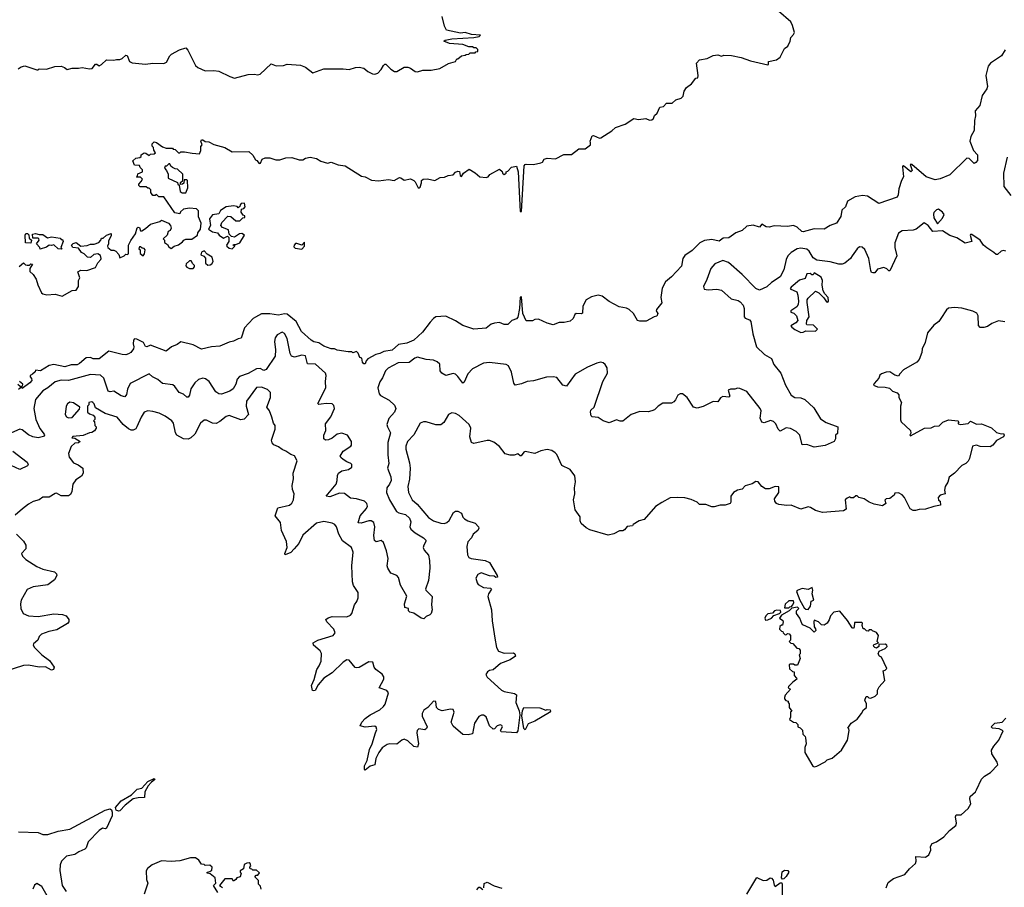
# Model space of a CAD drawing. Extents: x 2240384 to 2404287, y 351326 to 526670.
# Tile 212 of 256: x 2305924 to 2313992, y 467420 to 474532. Entities that reach past the tile are written whole.
import ezdxf

# ---------------------------------------------------------------- set-up
doc = ezdxf.new("R2010")
doc.units = 0

msp = doc.modelspace()

# ---------------------------------------------------------------- linework, layer by layer
at = {"layer": '0CON20XD'}
for points in [[(2305911.7, 474128.3), (2305935, 474146.7), (2305965, 474153.3), (2306065, 474120), (2306075, 474120), (2306085, 474130), (2306145, 474126.2), (2306212.3, 474147.7), (2306265, 474150), (2306290.7, 474140.7), (2306313.8, 474123.8), (2306353.6, 474133.6), (2306405, 474133.3), (2306435, 474140), (2306495, 474128), (2306516.9, 474133.1), (2306545, 474166.7), (2306555, 474167.5), (2306575, 474153.8), (2306594.3, 474165.7), (2306635, 474203.8), (2306695, 474200), (2306717, 474207), (2306745, 474206.7), (2306765, 474213.3), (2306795, 474242.5), (2306805, 474237.5), (2306825, 474190), (2306845, 474178.8), (2306955, 474166.2), (2307015, 474176), (2307105, 474173.3), (2307126.7, 474185), (2307153.3, 474235), (2307169.3, 474250.7), (2307232.5, 474285), (2307285, 474300), (2307301.2, 474281.2), (2307365.9, 474155.9), (2307385, 474138.8), (2307445, 474113.3), (2307515, 474116.7), (2307555, 474111.2), (2307646.1, 474066.1), (2307685, 474053.8), (2307795, 474083.3), (2307845, 474086.7), (2307875, 474080), (2307895, 474086.7), (2307985, 474171.2), (2308025, 474153.8), (2308085, 474156.7), (2308115, 474166.7), (2308225, 474160), (2308265, 474143.3), (2308325, 474097.5), (2308415, 474130), (2308478.3, 474128.3), (2308575, 474130), (2308625, 474122.5), (2308675, 474140), (2308705, 474143.3), (2308743.6, 474133.6), (2308776.4, 474106.4), (2308815, 474087.5), (2308835, 474086.7), (2308857.5, 474095), (2308885, 474123.3), (2308905, 474156.7), (2308915, 474166.7), (2308925, 474167.5), (2308965, 474127.5), (2308995, 474107.5), (2309015, 474107.5), (2309075, 474142.5), (2309105, 474143.3), (2309127.5, 474135), (2309165, 474106.7), (2309185, 474103.3), (2309227, 474117), (2309295, 474117.5), (2309367, 474133), (2309438.3, 474171.7), (2309495, 474190), (2309505, 474210), (2309515, 474210), (2309543, 474237), (2309575, 474240), (2309583, 474247), (2309605, 474250), (2309615, 474260), (2309655, 474260), (2309661.7, 474268.3), (2309678.3, 474271.7), (2309678.3, 474288.3), (2309665, 474300), (2309645, 474300), (2309635, 474310), (2309605, 474310), (2309555, 474327.5), (2309445, 474337.5), (2309400, 474355), (2309410, 474365), (2309465, 474374), (2309645, 474386.7), (2309690, 474395), (2309700, 474405), (2309625, 474412), (2309575, 474425.8), (2309535, 474421.4), (2309422.5, 474445), (2309405, 474480), (2309387, 474557)], [(2311913.3, 474195), (2312055, 474163.3), (2312060, 474165), (2312060, 474190), (2312125, 474203.3), (2312156.4, 474223.6), (2312190, 474295), (2312217.5, 474315), (2312237.5, 474355), (2312243, 474387), (2312265, 474410), (2312271.7, 474428.3), (2312257.5, 474485), (2312242.5, 474515), (2312141.7, 474601.7)], [(2305920, 472510), (2305955, 472540), (2305973, 472523), (2305985, 472520), (2306005, 472520), (2306015, 472530), (2306028.3, 472528.3), (2306008.3, 472491.7), (2306008.3, 472468.3), (2306035, 472442.5), (2306060, 472405), (2306071.7, 472358.3), (2306102.5, 472292.5), (2306114, 472284), (2306146.4, 472276.4), (2306215, 472283.3), (2306273, 472267), (2306355, 472312.5), (2306385.8, 472314.2), (2306405.8, 472344.2), (2306407, 472393), (2306417, 472417), (2306400, 472465), (2306425, 472477.5), (2306473, 472477), (2306545, 472500), (2306565, 472540), (2306590, 472565), (2306592.5, 472575), (2306585, 472600), (2306565, 472612.5), (2306533, 472607), (2306505, 472582.5), (2306480, 472585), (2306453, 472613), (2306430, 472625), (2306405, 472660), (2306360, 472665), (2306350, 472685), (2306361.7, 472698.3), (2306386.4, 472706.4), (2306425, 472676.7), (2306478.3, 472681.7), (2306505, 472692.5), (2306535, 472692.5), (2306573, 472707), (2306590, 472725), (2306595, 472740), (2306608.3, 472741.7), (2306635, 472766.7), (2306675, 472780), (2306675, 472760), (2306650.7, 472719.3), (2306652.5, 472695), (2306643.3, 472675), (2306646.7, 472665), (2306675, 472643.3), (2306695, 472643.3), (2306712.5, 472635), (2306736.1, 472606.1), (2306745, 472580), (2306780, 472595), (2306795, 472610), (2306805, 472607.5), (2306816.1, 472613.9), (2306816.7, 472685), (2306835, 472722.5), (2306873.6, 472776.4), (2306887.5, 472825), (2306895, 472832.5), (2306905, 472827.5), (2306915, 472800), (2306925, 472800), (2306955, 472820), (2306995, 472856.7), (2307072.5, 472877.5), (2307085, 472887.5), (2307143.6, 472863.6), (2307160, 472845), (2307166.4, 472823.6), (2307157.5, 472805), (2307140, 472795), (2307132.5, 472765), (2307100, 472735), (2307110, 472725), (2307110, 472705), (2307135, 472690), (2307145, 472670), (2307165, 472657.5), (2307190, 472675), (2307225, 472687.5), (2307259.3, 472710.7), (2307270, 472725), (2307285, 472732.5), (2307335, 472733.3), (2307380, 472765), (2307383.9, 472786.1), (2307406.7, 472815), (2307410, 472865), (2307390, 472915), (2307390, 472965), (2307371.7, 472981.7), (2307315, 472987.5), (2307265, 472980), (2307241.7, 472958.3), (2307235, 472940), (2307195, 472950), (2307105, 473080), (2307065, 473080), (2307045, 473100), (2307035, 473090), (2307015, 473090), (2307000, 473115), (2306998.3, 473138.3), (2306985, 473150), (2306975, 473150), (2306961.7, 473161.7), (2306911.7, 473161.7), (2306901.7, 473171.7), (2306900, 473185), (2306920, 473205), (2306930, 473225), (2306915, 473240), (2306885, 473240), (2306880, 473245), (2306888.3, 473251.7), (2306891.7, 473268.3), (2306930, 473285), (2306931.7, 473301.7), (2306911.7, 473321.7), (2306907, 473337), (2306865, 473340), (2306850, 473375), (2306875, 473397.5), (2306908.3, 473401.7), (2306918.3, 473411.7), (2306920, 473425), (2306945, 473440), (2306958.3, 473438.3), (2306985, 473420), (2306995, 473430), (2307027, 473433), (2307038.3, 473441.7), (2307023, 473463), (2307020, 473485), (2307010, 473495), (2307010, 473515), (2307025, 473530), (2307046.2, 473526.2), (2307095, 473490), (2307125, 473480), (2307175, 473480), (2307181.7, 473471.7), (2307198.3, 473468.3), (2307225, 473440), (2307235, 473440), (2307245, 473450), (2307275, 473450), (2307337, 473437), (2307396.7, 473433.3), (2307409.3, 473460.7), (2307408.3, 473491.7), (2307420, 473505), (2307407.5, 473535), (2307413.9, 473546.1), (2307425, 473546.7), (2307445, 473532.5), (2307475, 473530), (2307515, 473510), (2307605, 473483.3), (2307665, 473448), (2307801.7, 473451.7), (2307835, 473422.5), (2307855, 473382.5), (2307866.7, 473376.7), (2307885, 473352.5), (2307896.7, 473355), (2307910.7, 473389.3), (2307935, 473398.8), (2307975, 473400), (2308023.6, 473383.6), (2308055, 473382.5), (2308105, 473400), (2308155, 473402.5), (2308215, 473383.3), (2308245, 473383.3), (2308265, 473396.2), (2308305, 473404), (2308355, 473393.8), (2308392.7, 473372.7), (2308445, 473357.1), (2308475, 473364), (2308533, 473343), (2308590, 473335), (2308725, 473250), (2308755, 473243.3), (2308807, 473217), (2308865, 473210), (2308945, 473223.3), (2308993.6, 473213.6), (2309035, 473237.5), (2309047, 473237), (2309075, 473217.5), (2309125, 473226.7), (2309152.5, 473215), (2309165, 473202.5), (2309190, 473155), (2309197, 473153), (2309205, 473160), (2309217.5, 473195), (2309217.5, 473215), (2309230, 473225), (2309265, 473226.2), (2309326.2, 473213.8), (2309370.7, 473239.3), (2309405, 473241.2), (2309435, 473253.8), (2309475, 473260), (2309495, 473282.5), (2309515, 473290), (2309528.3, 473288.3), (2309532.5, 473255), (2309545, 473247.5), (2309560, 473275), (2309606.4, 473306.4), (2309655, 473276.7), (2309693.9, 473243.9), (2309745, 473237.5), (2309762.5, 473245), (2309776.4, 473263.6), (2309855, 473306.7), (2309878.3, 473288.3), (2309880, 473275), (2309895, 473262.5), (2309910, 473275), (2309910, 473285), (2309925, 473290), (2309955, 473322.5), (2309995, 473332.5), (2310007.2, 473285), (2310025, 472960), (2310035, 472960), (2310058.6, 473335), (2310065, 473346.2), (2310075, 473348.8), (2310135, 473345.8), (2310195, 473357.5), (2310207.5, 473365), (2310221.7, 473388.3), (2310245, 473396.2), (2310315, 473392.5), (2310383, 473427), (2310445, 473427.5), (2310505, 473472.5), (2310557, 473473), (2310600, 473505), (2310602.5, 473525), (2310597.5, 473535), (2310615, 473580), (2310625, 473582.5), (2310675, 473560), (2310687, 473563), (2310775, 473621.2), (2310805, 473649.2), (2310883.9, 473676.1), (2310955, 473722.5), (2310995, 473713.3), (2311055, 473722.5), (2311085, 473707.5), (2311105, 473710), (2311117.7, 473722.3), (2311125, 473747.5), (2311147.5, 473765), (2311170, 473815), (2311200.7, 473819.3), (2311225, 473847.5), (2311271.7, 473848.3), (2311300, 473875), (2311345, 473890), (2311360, 473905), (2311370, 473945), (2311387.5, 473975), (2311427.5, 474005), (2311465, 474052.5), (2311480, 474055), (2311483.3, 474075), (2311470, 474175), (2311495, 474203.3), (2311555.8, 474214.2), (2311605, 474238.8), (2311645, 474243.3), (2311675, 474233.3), (2311695, 474240), (2311757.7, 474237.7), (2311835, 474222.5), (2311913.3, 474195)], [(2313997.5, 474285), (2313969.2, 474235), (2313936.4, 474213.6), (2313879.2, 474175), (2313859.3, 474150.7), (2313840.6, 474075), (2313852.9, 473985), (2313848.6, 473965), (2313810.5, 473909.5), (2313790.7, 473829.3), (2313753.8, 473785), (2313756.2, 473745), (2313746.7, 473705), (2313746.2, 473625), (2313716.2, 473575), (2313710, 473535), (2313740.5, 473460.5), (2313771.2, 473425), (2313771.7, 473378.3), (2313759.3, 473360.7), (2313745, 473352.5), (2313704.3, 473394.3), (2313685, 473395.8), (2313545, 473261.2), (2313465, 473228.7), (2313425, 473220), (2313352.6, 473242.6), (2313235, 473345.6), (2313220, 473345), (2313237.5, 473295), (2313226, 473284), (2313166.2, 473335), (2313157.5, 473332.5), (2313156.7, 473325), (2313166.7, 473245), (2313148.9, 473215), (2313126.9, 473145), (2313123.3, 473095), (2313115, 473077.5), (2312965, 473026.2), (2312870, 473085), (2312830.9, 473090.9), (2312770.6, 473079.4), (2312707.1, 473045), (2312690.7, 472999.3), (2312659.3, 472970.7), (2312651.7, 472918.3), (2312615.9, 472864.1), (2312564.2, 472845.8), (2312515.8, 472814.2), (2312432.9, 472817.1), (2312345, 472793.5), (2312333.8, 472795), (2312295, 472830), (2312265, 472844.4), (2312215, 472836), (2312106.4, 472843.6), (2312065, 472830), (2312040, 472835), (2312005, 472856.7), (2311985, 472832.5), (2311935, 472848), (2311881.2, 472838.8), (2311845, 472804.3), (2311793.3, 472785), (2311735, 472743.3), (2311689.5, 472740.5), (2311655, 472716), (2311595, 472729.4), (2311535, 472721.9), (2311497.8, 472702.2), (2311435, 472641.4), (2311375, 472600), (2311358.1, 472575), (2311347.8, 472512.2), (2311265, 472423.1), (2311216.6, 472383.4), (2311188, 472332), (2311178.1, 472255), (2311185, 472210), (2311143, 472157), (2311140, 472145), (2311152.5, 472125), (2311145, 472102.5), (2311123, 472097), (2311058.3, 472061.7), (2311005, 472061.2), (2310985, 472066.7), (2310952.7, 472122.7), (2310917.4, 472157.4), (2310895, 472168.2), (2310835, 472179.2), (2310755, 472222.8), (2310696.3, 472266.3), (2310665, 472273.6), (2310609.6, 472260.4), (2310565.3, 472234.7), (2310538.8, 472185), (2310536.1, 472126.1), (2310525, 472120), (2310485, 472123.3), (2310473.8, 472115), (2310457.9, 472082.1), (2310435, 472060.8), (2310385, 472050.8), (2310345, 472050.6), (2310295, 472031.4), (2310245, 472045.5), (2310175, 472076.5), (2310145.7, 472074.3), (2310125, 472064.2), (2310075, 472063.3), (2310047.2, 472125), (2310035, 472260), (2310025, 472257.5), (2310019.2, 472165), (2310005, 472094), (2309995, 472081.2), (2309957.5, 472065), (2309925, 472034.3), (2309895, 472032.9), (2309855, 472050), (2309815.7, 472045.7), (2309786.2, 472035), (2309746.7, 472003.3), (2309645, 471994), (2309555, 472026.2), (2309495, 472063.5), (2309415, 472102), (2309335, 472095.8), (2309315, 472084), (2309288.5, 472051.5), (2309225, 471969.5), (2309155, 471906.2), (2309095, 471879.6), (2309029.3, 471870.7), (2308975, 471824.1), (2308909.1, 471810.9), (2308875, 471794.6), (2308841.8, 471788.2), (2308777.1, 471752.9), (2308763.9, 471736.1), (2308755, 471710), (2308745, 471710), (2308733.6, 471723.6), (2308727.5, 471757.5), (2308711.7, 471761.7), (2308698.3, 471798.3), (2308685, 471812.5), (2308655, 471800), (2308645, 471810), (2308615, 471810), (2308525, 471824.3), (2308503.1, 471833.1), (2308475, 471833.6), (2308416.7, 471855), (2308375, 471884), (2308335, 471891.8), (2308311.4, 471905), (2308233.1, 471975), (2308189.4, 472059.4), (2308115, 472119.5), (2308095, 472121.2), (2308045, 472109.5), (2307975, 472120), (2307905, 472121.5), (2307855, 472094.4), (2307836.9, 472083.1), (2307767.1, 472005), (2307737.5, 471922.5), (2307713.1, 471916.9), (2307675, 471895.8), (2307640.3, 471889.7), (2307565, 471856), (2307495, 471851.2), (2307415, 471831.2), (2307346.4, 471866.4), (2307245, 471892), (2307215, 471870), (2307169.3, 471850.7), (2307123.8, 471816.2), (2306995, 471864), (2306965, 471850), (2306955, 471852.5), (2306937.5, 471885), (2306885, 471913.3), (2306865, 471916.7), (2306856.7, 471905), (2306853.8, 471875), (2306860.7, 471850.7), (2306858, 471835), (2306834, 471805), (2306815, 471792.9), (2306795, 471786), (2306765, 471788.8), (2306655, 471816.2), (2306575, 471753.3), (2306525, 471753.3), (2306503, 471763), (2306468.8, 471761.2), (2306415, 471712.5), (2306395, 471702.5), (2306345, 471704)], [(2307285, 473112.5), (2307302.5, 473155), (2307300, 473215), (2307295, 473220), (2307271.7, 473218.3), (2307268.3, 473191.7), (2307257, 473183), (2307241.7, 473181.7), (2307241.7, 473198.3), (2307260, 473215), (2307260, 473265), (2307217, 473307), (2307198.3, 473308.3), (2307175, 473320), (2307161.7, 473331.7), (2307155, 473350), (2307145, 473350), (2307128.3, 473331.7), (2307115, 473330), (2307110, 473315), (2307127, 473297), (2307140, 473265), (2307141.7, 473231.7), (2307218.3, 473198.3), (2307220, 473185), (2307230, 473175), (2307240, 473125), (2307255, 473112.5), (2307285, 473112.5)], [(2314016, 473404), (2313985.7, 473275), (2313987.1, 473165), (2314045, 473091.9)], [(2307665, 472653.8), (2307687.5, 472675), (2307673.6, 472683.6), (2307675, 472690), (2307695, 472690), (2307727.5, 472702.5), (2307767, 472767), (2307745, 472778.8), (2307724.1, 472775.9), (2307685, 472750), (2307660, 472755), (2307640, 472775), (2307635, 472810), (2307585, 472827.5), (2307572.5, 472845), (2307581.7, 472868.3), (2307628.3, 472921.7), (2307655, 472917.5), (2307695, 472882.5), (2307727, 472883), (2307751.7, 472908.3), (2307768.3, 472911.7), (2307770, 472925), (2307755, 472930), (2307740, 472955), (2307741.7, 472978.3), (2307760, 472985), (2307771.7, 472998.3), (2307765, 473027.5), (2307740, 473025), (2307730, 473015), (2307728.3, 473001.7), (2307715, 472990), (2307705, 473000), (2307675, 473007.5), (2307615, 472996.7), (2307570.7, 472969.3), (2307555, 472940), (2307505, 472932.5), (2307480.7, 472899.3), (2307487.5, 472845), (2307470, 472815), (2307505, 472792.5), (2307543.6, 472783.6), (2307557.5, 472765), (2307595, 472740), (2307627.5, 472757.5), (2307637.5, 472747.5), (2307636.7, 472715), (2307620, 472685), (2307622.5, 472675), (2307639.3, 472659.3), (2307665, 472653.8)], [(2313445, 472860), (2313486.1, 472903.9), (2313500, 472935), (2313485, 472955.6), (2313452.3, 472977.7), (2313435, 472972.5), (2313415, 472952.5), (2313411.9, 472938.1), (2313415, 472906.7), (2313445, 472860)], [(2314005, 472634.6), (2313985, 472639.6), (2313965, 472634.5), (2313935, 472608), (2313925, 472606.2), (2313906.2, 472625), (2313849.3, 472660.7), (2313821.5, 472685), (2313794.5, 472724.5), (2313725, 472770), (2313715, 472772.5), (2313711.2, 472765), (2313725.8, 472714.2), (2313670.7, 472700.7), (2313603.6, 472743.6), (2313545, 472763.3), (2313485, 472802.5), (2313405, 472796.2), (2313366.9, 472845), (2313335, 472867.1), (2313270, 472815), (2313245, 472807.8), (2313155, 472800.8), (2313125, 472783.3), (2313094.2, 472704.2), (2313094, 472665), (2313112.5, 472595), (2313055, 472474), (2313045, 472474), (2313030.6, 472490.6), (2313005, 472501.2), (2312953.9, 472486.1), (2312931.7, 472458.3), (2312915, 472455.8), (2312905, 472460.8), (2312896.9, 472475), (2312881.4, 472575), (2312848.3, 472648.3), (2312827.7, 472667.7), (2312805, 472668.8), (2312785, 472654.2), (2312744.6, 472595), (2312730.5, 472575), (2312685, 472536.5), (2312662.4, 472527.6), (2312635, 472527.2), (2312565, 472547.1), (2312455, 472559.5), (2312425, 472580.4), (2312393.1, 472635), (2312375, 472651.5), (2312325, 472660), (2312295, 472653.8), (2312245, 472623.2), (2312217.5, 472595), (2312203.8, 472565), (2312185, 472482), (2312154.3, 472425), (2312083.4, 472376.6), (2312045, 472341.9), (2311985, 472316), (2311955, 472328.8), (2311845, 472442), (2311731.1, 472541.1), (2311685, 472557.1), (2311619.1, 472530.9), (2311587.3, 472492.7), (2311555, 472402.5), (2311526.7, 472345), (2311533.9, 472323.9), (2311565, 472318), (2311635, 472321.9), (2311674.4, 472314.4), (2311755, 472244.2), (2311811.3, 472231.3), (2311828.3, 472218.3), (2311851.1, 472191.1), (2311860.9, 472165), (2311860, 472095), (2311868.8, 472085), (2311905, 472071.9), (2311915, 472056.7), (2311932.1, 471957.9), (2311961.2, 471851.2), (2312027.6, 471787.6), (2312085.5, 471755.5), (2312104.4, 471704.4), (2312160, 471635), (2312198.8, 471535), (2312244.3, 471455), (2312275, 471434.3), (2312325, 471431.1), (2312357.5, 471417.5), (2312431.2, 471351.2), (2312485, 471260.5), (2312531.2, 471231.2), (2312627.5, 471195), (2312625, 471140), (2312610, 471125), (2312610, 471095), (2312596.4, 471073.6), (2312525, 471041.2), (2312432.5, 471027.5), (2312375, 471048.8), (2312336.1, 471046.1), (2312316.2, 471125), (2312287.6, 471157.6), (2312241.2, 471181.2), (2312205, 471187.7), (2312155, 471158.8), (2312138.2, 471175), (2312120.2, 471220.2), (2312099.6, 471239.6), (2312075, 471246.2), (2312025, 471228.7), (2312005, 471233.8), (2311992.5, 471265), (2311999.1, 471325), (2311990.5, 471345), (2311883.3, 471485), (2311825, 471508.8), (2311805, 471512.5), (2311785, 471503.3), (2311747, 471503), (2311730, 471495), (2311743.3, 471445), (2311735, 471436.7), (2311685, 471442.5), (2311666.7, 471433.3), (2311645, 471400), (2311605, 471403.3), (2311525, 471362.5), (2311475, 471347.5), (2311445, 471356.7), (2311393.8, 471435), (2311355.8, 471465.8), (2311335, 471466), (2311316.7, 471455), (2311296.7, 471416.7), (2311285, 471398.8), (2311265, 471388), (2311195, 471389.2), (2311156.2, 471365), (2311125.4, 471334.6), (2311105, 471325.5), (2311075, 471318.2), (2311005, 471321.5), (2310935, 471294.4), (2310865, 471242), (2310845, 471240), (2310815, 471252.5), (2310755, 471227.5), (2310705, 471242.5), (2310665, 471270), (2310615, 471276.7), (2310606.7, 471285), (2310600, 471315), (2310605, 471330), (2310631.4, 471355), (2310703.6, 471565), (2310741.4, 471635), (2310737.9, 471677.9), (2310721.2, 471705), (2310705, 471718.8), (2310685, 471723.8), (2310654.2, 471715.8), (2310575.7, 471684.3), (2310475, 471626.9), (2310405, 471528), (2310375, 471535.8), (2310325, 471598), (2310295, 471604), (2310240.5, 471600.5), (2310135, 471571.2), (2310083.6, 471566.4), (2310035, 471546.2), (2309985, 471536.2), (2309972.8, 471552.8), (2309955, 471642.5), (2309928.8, 471695), (2309910, 471705), (2309775, 471722.9), (2309725, 471716.9), (2309635, 471670.8), (2309595, 471630), (2309565, 471561.2), (2309555, 471552.5), (2309515, 471608), (2309495, 471626), (2309475, 471630.8), (2309415, 471615.8), (2309382, 471635), (2309370.5, 471655), (2309367.8, 471707.8), (2309345, 471728.8), (2309315, 471742), (2309255, 471747.9), (2309185, 471764.4), (2309162.2, 471757.8), (2309115, 471720.9), (2309025, 471718.1), (2308944, 471675), (2308922.5, 471655), (2308896, 471595), (2308875, 471564), (2308859.4, 471515), (2308869.2, 471465), (2308881.4, 471451.4), (2308952.2, 471412.2), (2308995, 471371.2), (2309005.6, 471345), (2308996, 471315), (2308948, 471262), (2308933.6, 471215), (2308936.9, 471195), (2308961.1, 471145), (2308940.4, 471065), (2308940.4, 470965), (2308949.1, 470895), (2308938.6, 470855), (2308965.8, 470785), (2308967.1, 470755), (2308955.6, 470725), (2308931.9, 470695), (2308930.9, 470655), (2308955.4, 470595), (2309011.5, 470501.5), (2309029.5, 470489.5), (2309085, 470474.7), (2309118.6, 470445), (2309129.2, 470415), (2309121.2, 470375), (2309129.5, 470355), (2309165.5, 470325), (2309233.1, 470285), (2309250.8, 470265), (2309252.5, 470255), (2309234.3, 470225), (2309231.4, 470205), (2309238, 470185), (2309273.6, 470143.6), (2309281.7, 470098.3), (2309284.1, 470035), (2309274, 469935), (2309250, 469865), (2309253.3, 469855), (2309302.5, 469805), (2309298.8, 469735), (2309303.3, 469695), (2309296.7, 469665), (2309285, 469652.5), (2309255, 469640), (2309235, 469620), (2309215, 469626.7), (2309155, 469667.5), (2309120, 469675), (2309110, 469685), (2309110, 469705), (2309080, 469715), (2309076.7, 469745), (2309095.5, 469805.5), (2309045, 469898), (2309028.9, 469958.9), (2309015, 469975.7), (2308965, 469994.6), (2308940.5, 470035), (2308936.5, 470055), (2308943.8, 470115), (2308929.3, 470179.3), (2308905, 470246.7), (2308885, 470262), (2308845, 470252.9), (2308832.4, 470262.4), (2308826.7, 470305), (2308834.5, 470375), (2308825, 470411.2), (2308805, 470422.9), (2308785, 470423.3), (2308722.5, 470405), (2308696.7, 470406.7), (2308714, 470466), (2308765.6, 470525), (2308773.5, 470545), (2308768.5, 470565), (2308749.2, 470585), (2308685, 470604.6), (2308635, 470609.1), (2308585, 470648.9), (2308545, 470649.6), (2308465, 470621.5), (2308434, 470625), (2308516.5, 470723.5), (2308525.5, 470755), (2308527.5, 470795), (2308536.2, 470815), (2308565, 470834), (2308617.5, 470845), (2308646.2, 470865), (2308646.7, 470885), (2308637.5, 470895), (2308605, 470906.7), (2308575, 470926.2), (2308554.2, 470944.2), (2308551.2, 470955), (2308574.3, 470995.7), (2308636.2, 471035), (2308643.8, 471045), (2308643.8, 471073.8), (2308610, 471125), (2308565, 471141.4), (2308526.7, 471135), (2308485, 471102.5), (2308455, 471087.5), (2308430, 471085), (2308416.2, 471095), (2308416.7, 471125), (2308433.4, 471165), (2308431, 471219), (2308474.1, 471275.9), (2308504.4, 471345), (2308499.1, 471369.1), (2308485, 471382), (2308435.7, 471385.7), (2308395, 471380.6), (2308375, 471378), (2308366.2, 471385), (2308431.8, 471515), (2308429.5, 471565), (2308435.6, 471615), (2308429.2, 471635), (2308347.3, 471707.3), (2308281.3, 471711.3), (2308265, 471775.8), (2308235, 471782.9), (2308175, 471766.5), (2308150, 471775), (2308139.1, 471795), (2308115, 471918), (2308095, 471960.8), (2308075, 471970), (2308035, 471948.9), (2308016.7, 471925), (2308012.2, 471895), (2308019.6, 471825), (2308016.8, 471775), (2307945, 471664.5), (2307925, 471656.2), (2307895, 471672.7), (2307865, 471670.4), (2307795, 471630.7), (2307725, 471607.3), (2307705.6, 471585), (2307695.7, 471545), (2307672, 471505), (2307645, 471488.1), (2307576.5, 471463.5), (2307555, 471465.6), (2307530.6, 471480.6), (2307477.5, 471565), (2307447.8, 471587.8), (2307425, 471593.1), (2307388.2, 471581.8), (2307359.1, 471555), (2307325.5, 471505), (2307316.6, 471455), (2307305, 471438.1), (2307295, 471438.1), (2307265, 471462.5), (2307230, 471475), (2307195.8, 471525), (2307179.3, 471539.3), (2307095, 471548.8), (2307055, 471583.8), (2307013.3, 471605), (2306985, 471628.8), (2306829.3, 471550.7), (2306806.2, 471503.8), (2306799.7, 471460.3), (2306785, 471441.1), (2306755, 471448.2), (2306695, 471486.1), (2306665, 471481.5), (2306648.1, 471488.1), (2306613.9, 471593.9), (2306585, 471617.8), (2306505, 471624.5), (2306323.8, 471575)], [(2306015, 472700), (2305971.7, 472701.7), (2305970, 472765), (2305975, 472780), (2305988.3, 472778.3), (2305998.3, 472768.3), (2306001.7, 472741.7), (2306020, 472725), (2306015, 472700)], [(2306265, 472650), (2306240, 472655), (2306205, 472687.5), (2306185, 472680), (2306165, 472682.5), (2306145, 472667.5), (2306091.7, 472651.7), (2306090, 472665), (2306062.5, 472695), (2306082.5, 472725), (2306080, 472735), (2306071.7, 472741.7), (2306031.7, 472741.7), (2306030, 472775), (2306055, 472778.8), (2306085, 472770), (2306115, 472770), (2306153, 472743), (2306185, 472752.5), (2306255, 472740), (2306265, 472730), (2306275, 472730), (2306280, 472715), (2306262.5, 472665), (2306270, 472655), (2306265, 472650)], [(2308235, 472650), (2308257.5, 472675), (2308258.3, 472708.3), (2308236.2, 472683.8), (2308195, 472697.8), (2308183.6, 472696.4), (2308172, 472685), (2308170, 472670), (2308180, 472660), (2308235, 472650)], [(2306935, 472597.5), (2306947, 472613), (2306952.5, 472645), (2306945, 472657.5), (2306928.3, 472658.3), (2306915, 472670), (2306905, 472670), (2306900, 472655), (2306910, 472645), (2306910, 472615), (2306935, 472597.5)], [(2307465, 472520), (2307485, 472522.5), (2307499.3, 472530.7), (2307509.3, 472550.7), (2307502.5, 472585), (2307461.2, 472611.2), (2307435, 472637.5), (2307415, 472627.5), (2307407.5, 472605), (2307432.5, 472592.5), (2307447, 472577), (2307447.5, 472535), (2307465, 472520)], [(2307345, 472492.5), (2307357.5, 472505), (2307357, 472517), (2307341.7, 472531.7), (2307330, 472555), (2307315, 472556.7), (2307289.3, 472530.7), (2307286.7, 472515), (2307295, 472502.5), (2307315, 472492.5), (2307345, 472492.5)], [(2312325, 471967.5), (2312345, 471970), (2312365, 471982.5), (2312445, 471980), (2312460, 471995), (2312427.5, 472027.5), (2312375, 472030), (2312370, 472035), (2312373, 472067), (2312392.5, 472095), (2312377.5, 472215), (2312377.5, 472235), (2312385, 472250), (2312445, 472307.5), (2312473, 472293), (2312513, 472253), (2312535, 472220), (2312545, 472217.5), (2312552.5, 472225), (2312547.5, 472255), (2312520, 472285), (2312508.3, 472308.3), (2312500, 472355), (2312501.2, 472395), (2312491.2, 472421.2), (2312435, 472456.2), (2312425, 472440), (2312415, 472440), (2312401.7, 472451.7), (2312375, 472447.5), (2312359.3, 472410.7), (2312314.2, 472395.8), (2312245, 472340), (2312236.2, 472325), (2312291.4, 472301.4), (2312301, 472275), (2312305.3, 472225), (2312302.8, 472197.2), (2312292.9, 472177.1), (2312242.5, 472145), (2312242.5, 472135), (2312266.1, 472126.1), (2312290, 472105), (2312300, 472065), (2312283, 472047), (2312243.6, 472023.6), (2312250.5, 472010.5), (2312275, 471993.3), (2312325, 471967.5)], [(2313995, 472054), (2313945, 472063.3), (2313889.3, 472040.7), (2313855, 472017.5), (2313825, 472010), (2313795, 472010), (2313780, 472025), (2313777.5, 472105), (2313766.4, 472126.4), (2313735, 472142.5), (2313645, 472166.7), (2313585, 472173.3), (2313535, 472166.7), (2313517.5, 472155), (2313471.7, 472081.7), (2313455, 472057.5), (2313415, 472027.5), (2313363.8, 471965), (2313342.5, 471885), (2313320, 471835), (2313316.4, 471803.6), (2313293.6, 471746.4), (2313275.9, 471724.1), (2313167, 471663), (2313135, 471630), (2313125, 471610), (2313095, 471617.5), (2313055, 471646.7), (2313025, 471643.8), (2312985, 471628.8), (2312973, 471617), (2312965, 471592.5), (2312925, 471550), (2312920, 471535), (2312953.3, 471523.3), (2313015, 471520), (2313050.9, 471510.9), (2313075, 471486.2), (2313113.6, 471473.6), (2313128.3, 471458.3), (2313128.8, 471435), (2313148.8, 471395), (2313142.5, 471365), (2313140.7, 471250.7), (2313147.5, 471235), (2313224, 471164), (2313226.4, 471143.6), (2313217.5, 471125), (2313222, 471122), (2313337.6, 471182.4), (2313393, 471187), (2313420.7, 471199.3), (2313457.9, 471202.1), (2313487.7, 471232.3), (2313535, 471253.3), (2313610, 471245), (2313620, 471235), (2313613, 471227), (2313615, 471220), (2313633.6, 471213.6)], [(2306345, 471704), (2306295, 471687.5), (2306205, 471706.7), (2306165, 471696.7), (2306095, 471653.3), (2306055, 471660), (2306050, 471645), (2306030, 471625), (2306010, 471615), (2306010, 471605), (2306021.7, 471591.7), (2306022.5, 471575), (2306007.5, 471555), (2305945, 471510), (2305940, 471525), (2305948.3, 471531.7), (2305950, 471545), (2305923, 471567)], [(2306323.8, 471575), (2306263.6, 471576.4), (2306215, 471563.9), (2306155.6, 471514.4), (2306115, 471489.6), (2306055, 471417.5), (2306040.4, 471345), (2306056.2, 471255), (2306090.2, 471180.2), (2306124.4, 471135), (2306127.3, 471125), (2306119.4, 471115), (2306075, 471104.4), (2306031.7, 471111.7), (2305997.7, 471127.7), (2305945, 471169.5), (2305925, 471175.5), (2305857.1, 471145)], [(2305910, 471545), (2305928.3, 471528.3), (2305928.3, 471511.7), (2305915, 471500)], [(2313633.6, 471213.6), (2313697, 471223), (2313715, 471240), (2313765, 471217.5), (2313805, 471220), (2313887.5, 471187.5), (2313928.3, 471148.3), (2313965, 471137.5), (2313985, 471140), (2313990, 471125), (2313986.1, 471113.9), (2313927, 471083), (2313896.7, 471045), (2313875, 471032), (2313793.8, 471033.8), (2313763.9, 471043.9), (2313730, 471035), (2313706.7, 470935), (2313695.8, 470914.2), (2313677.5, 470895), (2313645, 470877.5), (2313584.2, 470815.8), (2313538.8, 470781.2), (2313529.5, 470740.5), (2313507.5, 470705), (2313502.5, 470675), (2313507.5, 470645), (2313465, 470633.3), (2313451.2, 470615), (2313453.9, 470593.9), (2313467.5, 470585), (2313468.3, 470551.7), (2313415, 470542.5), (2313345, 470520), (2313295, 470516.7), (2313265, 470507.5), (2313245, 470510), (2313221.7, 470521.7), (2313173.3, 470615), (2313155, 470637.5), (2313125, 470652.5), (2313095, 470650), (2313090, 470635), (2313055, 470607.5), (2313022.5, 470605), (2313013.6, 470593.6), (2313020, 470565), (2312995, 470547.5), (2312925, 470560), (2312885, 470576.7), (2312844.1, 470604.1), (2312800, 470615), (2312785, 470630), (2312775, 470630), (2312755, 470612.5), (2312735, 470612.5), (2312725, 470620), (2312705, 470610), (2312687.5, 470595), (2312695, 470520), (2312675, 470506.2), (2312502.3, 470492.3), (2312445, 470510), (2312405, 470534.2), (2312385, 470538.6), (2312325, 470518.8), (2312245, 470553.8), (2312210.5, 470550.5), (2312145, 470558.8), (2312126.4, 470566.4), (2312111.2, 470585), (2312108, 470605), (2312143.8, 470655), (2312143, 470703), (2312115, 470706.2), (2312065, 470685.8), (2312035, 470687.1), (2312003.8, 470705), (2311975, 470742.5), (2311955, 470746.2), (2311925, 470727.5), (2311869.3, 470710.7), (2311845, 470682.5), (2311805, 470676.7), (2311774.2, 470655.8), (2311750, 470625), (2311751.7, 470578.3), (2311746.7, 470565), (2311705, 470551.2), (2311665, 470553.8), (2311615, 470538.8), (2311595, 470540), (2311545, 470556.7), (2311495, 470557.5), (2311475, 470577.5), (2311425, 470600), (2311375, 470613.3), (2311315, 470616.7), (2311255, 470612.5), (2311186.7, 470573.3), (2311135, 470542.5), (2311040, 470435), (2311000, 470425), (2310950, 470395), (2310945, 470382.5), (2310901.7, 470378.3), (2310879.3, 470350.7), (2310865, 470342.5), (2310838.3, 470341.7), (2310791.7, 470318.3), (2310745, 470307.5), (2310595, 470350), (2310565, 470366.7), (2310525, 470402.5), (2310516.7, 470425), (2310517, 470457), (2310474.3, 470515), (2310462.5, 470595), (2310472, 470645), (2310469.2, 470695), (2310478, 470745), (2310473.9, 470793.9), (2310434.1, 470844.1), (2310365, 470876.7), (2310325, 470966.7), (2310312.1, 470982.1), (2310285, 471000.8), (2310245, 471008), (2310195, 470998), (2310145, 470976), (2310065, 470991.2), (2310055, 470986.2), (2310033.6, 470956.4), (2310025, 470956.2), (2310005, 470973.3), (2309975, 470961.2), (2309941.7, 470961.7), (2309902.5, 470972.5), (2309855, 471033.3), (2309808, 471068), (2309775, 471083.3), (2309755, 471083.3), (2309645, 471057.5), (2309627, 471067), (2309612.3, 471112.3), (2309620, 471185), (2309608, 471215), (2309525, 471287.5), (2309495, 471303.8), (2309465, 471310), (2309436.7, 471295), (2309398.8, 471231.2), (2309375, 471211.2), (2309335, 471210), (2309253.6, 471236.4), (2309233.6, 471236.4), (2309206.4, 471223.6), (2309155, 471130), (2309102, 471075), (2309088, 471035), (2309088.3, 471011.7), (2309118.7, 470898.7), (2309124.4, 470855), (2309118.6, 470765), (2309103.8, 470705), (2309110, 470655), (2309140, 470595), (2309180.9, 470560.9), (2309275, 470450.8), (2309313.8, 470425), (2309374.6, 470404.6), (2309405, 470402.2), (2309425, 470410), (2309442.1, 470427.9), (2309478.8, 470491.2), (2309495, 470502), (2309515, 470504), (2309545, 470486.7), (2309556, 470455), (2309569.7, 470439.7), (2309595, 470424.3), (2309655, 470406), (2309683.8, 470375), (2309686.2, 470365), (2309678, 470345), (2309640.8, 470315), (2309625, 470284), (2309597, 470253), (2309589.2, 470215), (2309594.2, 470145), (2309604.3, 470124.3), (2309624.2, 470114.2), (2309739.2, 470099.2), (2309773.6, 470083.6), (2309837.5, 469975), (2309838.3, 469961.7), (2309825, 469960), (2309811.7, 469971.7), (2309775, 469972.5), (2309705, 469996.7), (2309677, 469983), (2309662.5, 469955), (2309672.5, 469915), (2309681.7, 469901.7), (2309725, 469876.7), (2309781.7, 469871.7), (2309790, 469865), (2309764.4, 469825.6), (2309760.8, 469805), (2309791.1, 469695), (2309794.8, 469605), (2309817.7, 469462.3), (2309831.6, 469385), (2309846.2, 469355), (2309895, 469340.4), (2309971.2, 469341.2), (2309982.5, 469335), (2309986.7, 469315), (2309942.5, 469285), (2309862.5, 469255), (2309805, 469203.3), (2309775, 469196.7), (2309757.5, 469185), (2309743.6, 469163.6), (2309755, 469143.3), (2309873.3, 469035), (2309894.4, 469024.4), (2309979.7, 469009.7), (2309995, 468997.5), (2309990, 468935), (2310016.3, 468866.3), (2310021.6, 468835), (2310005, 468703.3), (2309995, 468686.2), (2309870, 468695), (2309862.5, 468705), (2309880, 468735), (2309875, 468746.7), (2309861.7, 468751.7), (2309837.5, 468745), (2309815, 468720), (2309805, 468717.5), (2309774.3, 468744.3), (2309745, 468816.2), (2309725, 468832), (2309708.3, 468831.7), (2309685, 468820), (2309650.8, 468765), (2309635, 468677.5), (2309599.3, 468669.3), (2309555, 468673.3), (2309475, 468740), (2309460.8, 468775), (2309483.3, 468855), (2309476.4, 468876.4), (2309455, 468880), (2309385, 468868), (2309355, 468878), (2309340, 468895), (2309335, 468942.5), (2309315, 468946.7), (2309267.5, 468895), (2309235, 468872.5), (2309222, 468845), (2309222.7, 468822.7), (2309263.3, 468735), (2309258.3, 468721.7), (2309245, 468711.2), (2309195, 468720), (2309181.2, 468705), (2309178.8, 468685), (2309192, 468595), (2309185, 468567.5), (2309153, 468573), (2309105, 468620), (2309075, 468633.8), (2309055, 468626.2), (2309015, 468593.3), (2308955, 468596.7), (2308935, 468590), (2308895, 468564), (2308865.6, 468525), (2308843.1, 468475), (2308835, 468424), (2308795, 468414.2), (2308755, 468380), (2308748.3, 468388.3), (2308750.5, 468415), (2308771.7, 468458.3), (2308789.3, 468550.7), (2308812.9, 468595), (2308840, 468685), (2308850, 468715), (2308844.1, 468734.1), (2308835, 468740), (2308755, 468732.9), (2308713.3, 468745), (2308727.5, 468775), (2308755, 468802.5), (2308796.8, 468833.2), (2308875.4, 468874.6), (2308905, 468902), (2308917.6, 468922.4), (2308946, 469015), (2308933.6, 469033.6), (2308870, 469055), (2308908.8, 469125), (2308908.8, 469145), (2308895, 469166.7), (2308841.2, 469205), (2308828.8, 469225), (2308816.4, 469266.4), (2308785, 469268), (2308705, 469222), (2308685, 469218.8), (2308672.3, 469222.3), (2308625, 469282.5), (2308605, 469283.8), (2308573.8, 469265), (2308485, 469178.8), (2308415.8, 469134.2), (2308370.3, 469079.7), (2308345, 469033.3), (2308335, 469030), (2308324, 469034), (2308314.4, 469075), (2308335.7, 469124.3), (2308357.5, 469205), (2308378, 469235), (2308395.5, 469274.5), (2308397, 469337), (2308387.5, 469357.5), (2308331.2, 469405), (2308330, 469425), (2308367.5, 469445), (2308492.5, 469485), (2308508.8, 469505), (2308498, 469535), (2308441.2, 469595), (2308433.9, 469616.1), (2308450.5, 469629.5), (2308485, 469640), (2308605, 469636.2), (2308635, 469650), (2308646.7, 469665), (2308666.7, 469735), (2308686.1, 469763.9), (2308696.4, 469793.6), (2308697, 469837), (2308660, 469895), (2308650, 469925), (2308644.3, 470055), (2308657.3, 470167.3), (2308643.3, 470205), (2308570, 470260), (2308539.2, 470315), (2308521.2, 470375), (2308505, 470393.8), (2308485, 470403.8), (2308415, 470418.8), (2308356.1, 470403.9), (2308243.3, 470306.7), (2308211.2, 470238.8), (2308174.3, 470195), (2308145, 470165.8), (2308100, 470145), (2308096.7, 470155), (2308117.1, 470205), (2308110.8, 470255), (2308068, 470345), (2308060.7, 470410.7), (2308018.6, 470465), (2308038.1, 470531.9), (2308135, 470553.8), (2308155, 470570), (2308168.5, 470595), (2308174.2, 470645), (2308160.5, 470680.5), (2308155.6, 470715), (2308167.7, 470767.7), (2308164, 470815), (2308197.5, 470915), (2308175, 470957.5), (2308146.7, 470966.7), (2308106.1, 470996.1), (2308075, 471007.5), (2308045, 471031.2), (2308007.7, 471047.7), (2307992.7, 471062.7), (2307988, 471085), (2308016.7, 471175), (2308017.5, 471205), (2308003.3, 471225), (2307991.2, 471275), (2307970, 471325), (2307948.8, 471355), (2307980, 471435), (2307978, 471475), (2307955, 471500), (2307905, 471520), (2307865, 471517.5), (2307783.8, 471405), (2307778.5, 471365), (2307800, 471295), (2307763.1, 471256.9), (2307735, 471252.2), (2307641.5, 471288.5), (2307615, 471280.6), (2307562.8, 471237.2), (2307535, 471222.9), (2307505, 471224.3), (2307455, 471248.6), (2307435, 471250), (2307405, 471224), (2307359.5, 471135), (2307326.3, 471103.7), (2307305, 471094.7), (2307265, 471095.5), (2307212.2, 471125), (2307200.8, 471145), (2307184.5, 471224.5), (2307171.2, 471245), (2307115, 471282.9), (2307066.1, 471306.1), (2307015, 471321.1), (2306973.4, 471326.6), (2306944.6, 471315.4), (2306919.5, 471275), (2306885, 471193.3), (2306875, 471178.8), (2306855, 471168), (2306838, 471168), (2306815, 471178), (2306771.2, 471215), (2306723.3, 471275), (2306624, 471304), (2306545, 471350), (2306533.3, 471383.3), (2306522.5, 471395), (2306515, 471400), (2306490, 471395), (2306490, 471375), (2306480, 471365), (2306480, 471315), (2306495, 471300), (2306525, 471290), (2306540, 471275), (2306540, 471255), (2306530, 471245), (2306537, 471237), (2306540, 471205), (2306550, 471195), (2306550, 471185), (2306537.7, 471162.3), (2306515, 471147.5), (2306495, 471146.2), (2306445, 471124.3), (2306360, 471115), (2306352.5, 471105), (2306375, 471102.5), (2306420, 471075), (2306407, 471063), (2306375, 471060), (2306346.4, 471033.6), (2306323.3, 470975), (2306330, 470945), (2306365, 470900), (2306403.6, 470883.6), (2306442.5, 470855), (2306443.3, 470815), (2306429.5, 470790.5), (2306385, 470760), (2306360, 470725), (2306351.2, 470665), (2306340.5, 470639.5), (2306325, 470628.8), (2306265, 470630), (2306225, 470650.6), (2306215, 470647.8), (2306165, 470619.3), (2306113.2, 470616.8), (2306085, 470596.2), (2306035, 470583.3), (2305995, 470560), (2305948.3, 470521.7)], [(2306325, 471267.5), (2306355, 471272.5), (2306415, 471340), (2306417.5, 471355), (2306365, 471390), (2306335, 471395.8), (2306315, 471383.8), (2306304, 471365), (2306296.4, 471296.4), (2306307, 471277), (2306325, 471267.5)], [(2305868, 470995), (2305985.7, 470905), (2305993.3, 470885), (2305987.5, 470875), (2305925, 470845.6), (2305855, 470877.5)], [(2305948.3, 470521.7), (2305888.3, 470471.7)], [(2305898.8, 470315), (2305956.4, 470256.4), (2305974, 470225), (2305973.8, 470195), (2305940, 470155), (2305946.7, 470135), (2305975, 470105.8), (2306065, 470051.1), (2306115, 470027.5), (2306208.8, 470005), (2306225, 469990), (2306228.5, 469975), (2306209.8, 469940.2), (2306155, 469899.2), (2306035, 469882.5), (2305985, 469860), (2305936.7, 469775), (2305930, 469745), (2305933.3, 469705), (2305953.3, 469665), (2305995, 469644.3), (2306075, 469641.1), (2306205, 469660.6), (2306275, 469656), (2306304.3, 469644.3), (2306326.9, 469615), (2306325.6, 469595), (2306315, 469582.5), (2306229.1, 469530.9), (2306163.4, 469516.6), (2306102, 469495), (2306083.8, 469475), (2306073.3, 469445), (2306037.5, 469415), (2306034, 469405), (2306046, 469385), (2306104.7, 469324.7), (2306168.1, 469278.1), (2306205.5, 469225), (2306200, 469205), (2306185, 469201.1), (2306135, 469226.4), (2306085, 469224.4), (2305995, 469240), (2305955, 469237.1), (2305793.5, 469186.5)], [(2312385, 469697.5), (2312402.5, 469725), (2312410, 469765), (2312430, 469775), (2312417.5, 469825), (2312422.5, 469855), (2312417.5, 469877.5), (2312385, 469860), (2312335, 469870), (2312295, 469852.5), (2312290, 469845), (2312316.7, 469775), (2312351.7, 469711.7), (2312365, 469700), (2312385, 469697.5)], [(2312435, 468407.5), (2312455, 468412.5), (2312525, 468447.5), (2312540, 468465), (2312580.7, 468479.3), (2312657.5, 468545), (2312706.2, 468625), (2312720, 468705), (2312718.3, 468718.3), (2312710, 468725), (2312737.5, 468765), (2312785, 468797.5), (2312822.5, 468845), (2312837.5, 468875), (2312862.5, 468895), (2312863.8, 468925), (2312850, 468955), (2312860, 468985), (2312870, 468985), (2312882.5, 468972.5), (2312898.3, 468971.7), (2312935, 468987.5), (2312952.5, 469005), (2312953.3, 469035), (2312966.4, 469063.6), (2313013.3, 469115), (2313000, 469195), (2313015, 469200), (2313030, 469215), (2312986.7, 469306.7), (2312970, 469315), (2312957.5, 469335), (2312967.5, 469355), (2313015, 469377.5), (2313032.5, 469395), (2313030, 469405), (2313015, 469412.5), (2312965, 469410), (2312962.5, 469395), (2312945, 469381.2), (2312930, 469385), (2312922.5, 469395), (2312920, 469405), (2312925, 469410), (2312960, 469425), (2312950, 469435), (2312960, 469485), (2312945, 469510), (2312911.7, 469521.7), (2312905, 469530), (2312885, 469530), (2312875, 469520), (2312863, 469523), (2312845, 469540), (2312835, 469540), (2312827.5, 469565), (2312830, 469585), (2312821.7, 469591.7), (2312765, 469590), (2312762.5, 469555), (2312755, 469542.5), (2312745, 469547.5), (2312707.9, 469607.9), (2312645, 469682.5), (2312593.9, 469676.1), (2312566.7, 469645), (2312557, 469613), (2312540, 469585), (2312515, 469570), (2312495, 469572.5), (2312470, 469595), (2312435, 469610), (2312430, 469595), (2312432.5, 469555), (2312445, 469540), (2312447.5, 469525), (2312435, 469512.5), (2312400, 469545), (2312341.7, 469571.7), (2312331.7, 469581.7), (2312317.5, 469625), (2312290, 469665), (2312290, 469685), (2312307.5, 469705), (2312297, 469717), (2312251.7, 469708.3), (2312230, 469685), (2312165, 469650), (2312150, 469625), (2312176.7, 469606.7), (2312180, 469595), (2312175, 469570), (2312165, 469570), (2312151.7, 469558.3), (2312150, 469535), (2312165, 469520), (2312178.3, 469518.3), (2312180, 469505), (2312195, 469490), (2312208.3, 469491.7), (2312215, 469500), (2312228.3, 469498.3), (2312240, 469485), (2312240, 469445), (2312230, 469435), (2312241.7, 469421.7), (2312258.3, 469418.3), (2312291.7, 469381.7), (2312308.3, 469378.3), (2312320, 469365), (2312320, 469335), (2312310, 469325), (2312320, 469295), (2312298.3, 469241.7), (2312275, 469240), (2312265, 469250), (2312235, 469250), (2312230, 469245), (2312231.7, 469211.7), (2312255, 469190), (2312270, 469185), (2312270, 469155), (2312290, 469135), (2312292.5, 469125), (2312258.3, 469101.7), (2312222.5, 469065), (2312220, 469055), (2312240, 469045), (2312197.5, 468995), (2312190, 468975), (2312190, 468965), (2312201.7, 468951.7), (2312220, 468945), (2312220, 468935), (2312230, 468925), (2312230, 468895), (2312250, 468865), (2312240, 468855), (2312240, 468815), (2312232.5, 468795), (2312265, 468772.5), (2312285, 468770), (2312300, 468755), (2312300, 468735), (2312318.3, 468728.3), (2312338.3, 468708.3), (2312340, 468675), (2312360, 468655), (2312362.5, 468645), (2312367.5, 468595), (2312357.5, 468565), (2312357.5, 468525), (2312423.6, 468413.6), (2312435, 468407.5)], [(2312225, 469710), (2312235, 469720), (2312248.3, 469721.7), (2312260, 469735), (2312267.5, 469755), (2312265, 469767.5), (2312225, 469767.5), (2312195, 469740), (2312191.7, 469711.7), (2312225, 469710)], [(2312035, 469610), (2312055, 469613.3), (2312085, 469627.5), (2312103, 469647), (2312150, 469665), (2312160, 469675), (2312158.3, 469688.3), (2312128.3, 469691.7), (2312110, 469685), (2312091.7, 469668.3), (2312055, 469662.5), (2312037.5, 469645), (2312030, 469625), (2312035, 469610)], [(2310065, 468710), (2310055, 468722.5), (2310038.5, 468825), (2310042.7, 468867.3), (2310055, 468893.5), (2310185, 468890.8), (2310235, 468872.5), (2310245, 468877.5), (2310270, 468875), (2310272.5, 468865), (2310265, 468853.3), (2310145, 468783.1), (2310090.5, 468759.5), (2310065, 468710)], [(2313023, 467417), (2313040.7, 467459.3), (2313085, 467492.5), (2313177.5, 467525), (2313215, 467572.5), (2313263.8, 467616.2), (2313270, 467635), (2313267, 467673), (2313345, 467668), (2313373.3, 467685), (2313388.8, 467725), (2313387.5, 467755), (2313400.7, 467779.3), (2313435, 467793.8), (2313496.1, 467833.9), (2313542.5, 467885), (2313593.6, 467926.4), (2313598.8, 467945), (2313591.2, 467998.8), (2313596.1, 468013.9), (2313637.5, 468015), (2313696.7, 468065), (2313716.4, 468103.6), (2313708.8, 468145), (2313713.3, 468165), (2313755, 468202.5), (2313765, 468220), (2313804.2, 468305.8), (2313829.5, 468330.5), (2313877.7, 468362.3), (2313937.5, 468425), (2313933.3, 468445), (2313890, 468515), (2313886.4, 468543.6), (2313905, 468577.5), (2313946.7, 468625), (2313983, 468703), (2313949.3, 468719.3), (2313895.9, 468725.9), (2313883.3, 468735), (2313914.1, 468765.9), (2313975, 468773.8), (2314003.6, 468806.4)], [(2306735, 468043.8), (2306713.3, 468053.3), (2306709.2, 468075), (2306755, 468130), (2306840.9, 468179.1), (2306887.5, 468225), (2306925, 468233.3), (2306975, 468288.6), (2307025, 468312.5), (2307030, 468310), (2307032.5, 468305), (2307000.3, 468279.7), (2306978, 468252), (2306948.6, 468201.4), (2306946.2, 468155), (2306895, 468153.3), (2306855, 468144.3), (2306787.4, 468092.6), (2306745, 468046.2), (2306735, 468043.8)], [(2305915, 467875.6), (2306075, 467868.5), (2306115, 467853.5), (2306155, 467853.6), (2306238.9, 467881.1), (2306335, 467896.9), (2306625, 468051.1), (2306665, 468062.5), (2306676.4, 468056.4), (2306682.9, 468035), (2306681.9, 468005), (2306635, 467903.8), (2306625, 467898.8), (2306603.6, 467903.6), (2306575, 467885.7), (2306485, 467792.9), (2306467.5, 467745), (2306457.2, 467732.8), (2306408.8, 467711.2), (2306375, 467688.1), (2306308.8, 467675), (2306267.1, 467635), (2306255.5, 467604.5), (2306253.1, 467556.9), (2306272.3, 467435), (2306305, 467386.7)], [(2307548.3, 467378.3), (2307512.5, 467435), (2307530, 467455), (2307527, 467497), (2307485, 467530), (2307460, 467535), (2307460, 467545), (2307481.7, 467548.3), (2307499.3, 467560.7), (2307500, 467585), (2307481.7, 467601.7), (2307445, 467600), (2307437, 467607), (2307415, 467610), (2307393, 467643), (2307365, 467662.5), (2307325, 467662.5), (2307235, 467638), (2307165, 467632), (2307085, 467636.7), (2307010, 467605), (2306972.5, 467575), (2306960, 467555), (2306963.3, 467485), (2306973.3, 467455), (2306944.2, 467365)], [(2307902.5, 467405), (2307898.3, 467428.3), (2307880, 467445), (2307880, 467475), (2307872.5, 467485), (2307850, 467505), (2307861.7, 467518.3), (2307875, 467520), (2307888.3, 467538.3), (2307865, 467560), (2307835, 467560), (2307825, 467570), (2307811.7, 467571.7), (2307810, 467585), (2307817.5, 467595), (2307812.5, 467615), (2307805, 467620), (2307785, 467617.5), (2307763.3, 467606.7), (2307758.3, 467571.7), (2307730, 467555), (2307730, 467545), (2307740, 467535), (2307730, 467505), (2307703.3, 467496.7), (2307696.4, 467483.6), (2307675, 467470), (2307665, 467490), (2307605, 467490), (2307560, 467435), (2307585, 467417.5)], [(2312175, 467487.5), (2312167, 467497), (2312172.3, 467547.7), (2312190.7, 467559.3), (2312217, 467557), (2312227.5, 467545), (2312205, 467507.5), (2312185, 467490), (2312175, 467487.5)], [(2306203.3, 467253.3), (2306105, 467428), (2306065, 467451.2), (2306045, 467436.7), (2306030.6, 467405)], [(2309727.5, 467415), (2309730, 467450), (2309755, 467462.5), (2309811.1, 467431.1), (2309875, 467414.2)], [(2311883.3, 467365), (2311965, 467500), (2312015, 467476.2), (2312045, 467478), (2312072.3, 467497.7), (2312085, 467496.2), (2312097.6, 467477.6), (2312106.4, 467436.4), (2312115, 467427.5), (2312155, 467457.5), (2312165, 467460), (2312172.5, 467445), (2312171.7, 467358.3)], [(2309671.2, 467398.8), (2309685, 467420), (2309695, 467420), (2309718.3, 467401.7)]]:
    msp.add_lwpolyline(points, dxfattribs=at)

doc.saveas('drawing.dxf')
